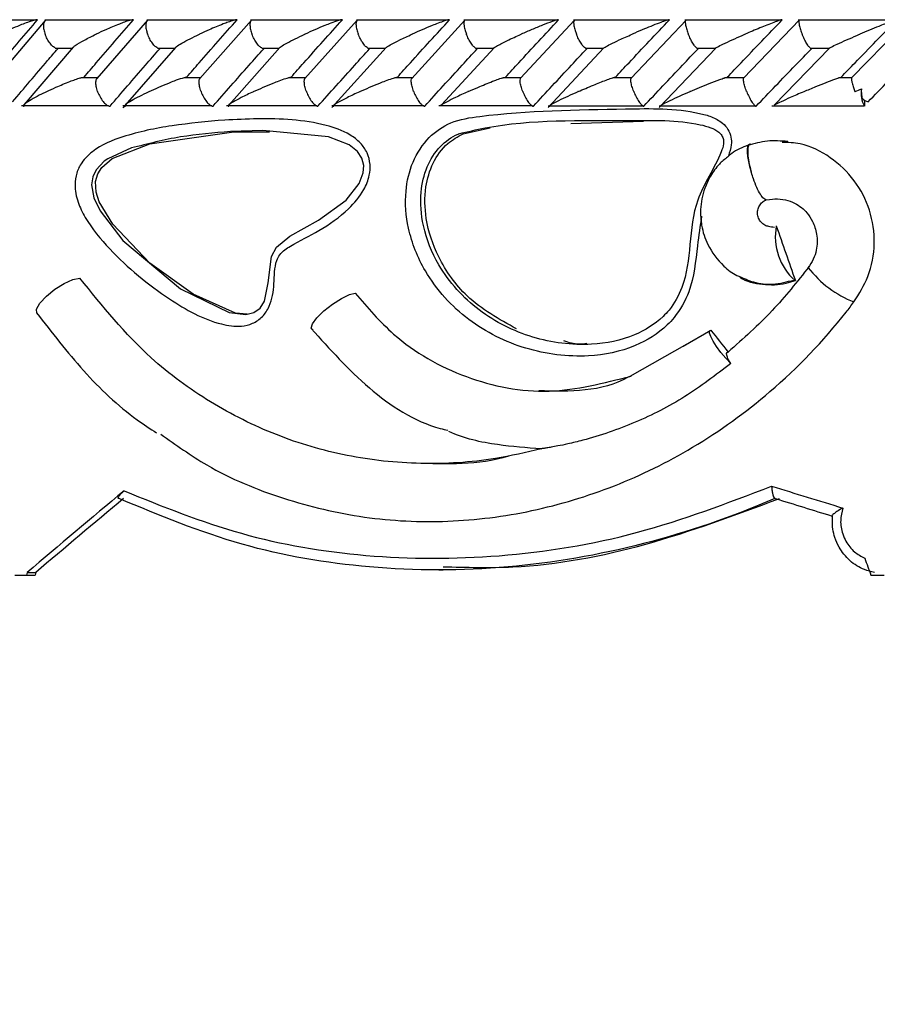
# Model space of a CAD drawing. Header units: millimetres. Extents: x 67.9 to 154, y 110.8 to 178.6.
# Tile 60 of 109: x 88.2 to 89.7, y 124.6 to 126.3. Entities that reach past the tile are written whole.
import ezdxf

# ---------------------------------------------------------------- set-up
doc = ezdxf.new("R2010")
doc.units = ezdxf.units.MM

msp = doc.modelspace()

# ---------------------------------------------------------------- linework, layer by layer
at = {"color": 7, "linetype": 'Continuous', "lineweight": 25}
for p, q in [((88.2149, 126.3035), (88.0679, 126.3035)), ((88.2314, 126.3034), (88.1459, 126.2027)), ((88.3813, 126.3037), (88.2308, 126.3037)), ((88.4075, 126.3036), (88.3204, 126.203)), ((88.56, 126.3037), (88.4065, 126.3037)), ((88.5868, 126.3037), (88.4981, 126.2031)), ((88.7419, 126.3037), (88.5855, 126.3037)), ((88.7693, 126.3038), (88.6791, 126.2033)), ((88.927, 126.3037), (88.7678, 126.3037)), ((88.9551, 126.3039), (88.8633, 126.2034)), ((89.1153, 126.3036), (88.9533, 126.3036)), ((89.1441, 126.304), (89.0508, 126.2035)), ((89.3067, 126.3036), (89.142, 126.3036)), ((89.3364, 126.304), (89.2415, 126.2035)), ((89.5015, 126.3035), (89.3341, 126.3035)), ((89.5319, 126.3041), (89.4354, 126.2036)), ((89.6995, 126.3035), (89.5295, 126.3035)), ((89.7193, 126.3043), (89.6217, 126.2041)), ((88.2795, 126.2572), (88.195, 126.1585)), ((88.2485, 126.2557), (88.2781, 126.2557)), ((88.456, 126.2568), (88.3649, 126.1525)), ((88.4249, 126.2557), (88.4546, 126.2557)), ((88.6359, 126.2566), (88.5482, 126.158)), ((88.6046, 126.2556), (88.6345, 126.2556)), ((88.819, 126.2564), (88.7253, 126.1529)), ((88.7875, 126.2556), (88.8177, 126.2556)), ((89.0052, 126.2561), (88.9145, 126.1576)), ((88.9735, 126.2555), (89.0042, 126.2555)), ((89.1948, 126.2559), (89.0986, 126.1532)), ((89.1627, 126.2555), (89.1938, 126.2555)), ((89.3876, 126.2557), (89.29, 126.1533)), ((89.355, 126.2554), (89.3867, 126.2554)), ((89.5837, 126.2555), (89.4883, 126.157)), ((89.5506, 126.2554), (89.583, 126.2554)), ((88.3221, 126.2046), (88.2935, 126.2046)), ((88.4996, 126.2046), (88.4706, 126.2046)), ((88.6803, 126.2046), (88.6508, 126.2046)), ((88.8643, 126.2045), (88.8342, 126.2045)), ((89.0515, 126.2045), (89.0207, 126.2045)), ((89.242, 126.2044), (89.2103, 126.2044)), ((89.4358, 126.2044), (89.4033, 126.2044)), ((89.6217, 126.2043), (89.5996, 126.2043)), ((88.1902, 126.1566), (88.3403, 126.1566)), ((88.3653, 126.1565), (88.5184, 126.1565)), ((88.5436, 126.1565), (88.6997, 126.1565)), ((88.7253, 126.1564), (88.8842, 126.1564)), ((88.9102, 126.1564), (89.0718, 126.1564)), ((89.0983, 126.1563), (89.2627, 126.1563)), ((89.2897, 126.1563), (89.4567, 126.1563)), ((89.4844, 126.1563), (89.6427, 126.1563)), ((89.644, 126.1661), (89.644, 126.1555)), ((88.9521, 126.108), (88.9983, 126.1184)), ((89.1374, 126.1256), (89.2632, 126.1297)), ((88.5565, 126.1115), (88.6179, 126.1111)), ((89.4459, 126.0896), (89.4456, 126.0896)), ((89.4747, 125.9941), (89.491, 125.9955)), ((89.5471, 125.8769), (89.5485, 125.8788)), ((89.3764, 125.7671), (89.2391, 125.6895)), ((89.3311, 125.7415), (89.379, 125.7695)), ((89.4901, 125.4791), (89.4896, 125.4791)), ((88.91, 125.3559), (88.9175, 125.3559)), ((88.179, 125.3472), (88.1988, 125.3472)), ((88.1988, 125.3472), (88.2138, 125.3472)), ((88.2, 125.3515), (88.2149, 125.3515)), ((89.6552, 125.3472), (89.678, 125.3472))]:
    msp.add_line(p, q, dxfattribs=at)
at = {"color": 7, "linetype": 'Continuous', "lineweight": 25, "flags": 128}
for points in [[(88.3801, 126.0834), (88.3393, 126.0649), (88.333, 126.0604), (88.319, 126.0458), (88.3132, 126.0335), (88.3112, 126.0199), (88.3152, 125.9975), (88.3257, 125.9749), (88.3649, 125.9241), (88.4645, 125.8405), (88.5484, 125.7995), (88.5769, 125.7964), (88.5907, 125.7997), (88.6016, 125.8073), (88.6092, 125.8192), (88.6158, 125.8512), (88.6217, 125.8962), (88.6303, 125.9125), (88.6533, 125.9316), (88.7026, 125.9588), (88.75, 125.9937), (88.7726, 126.0222), (88.7797, 126.0407), (88.7806, 126.0532), (88.7773, 126.066), (88.7697, 126.0774), (88.7555, 126.0886), (88.7195, 126.1028), (88.6064, 126.1136), (88.5507, 126.1116), (88.5507, 126.1116)], [(88.5793, 125.797), (88.5596, 125.7986), (88.4861, 125.8312), (88.4118, 125.8848), (88.3477, 125.9521), (88.3243, 125.9904), (88.3188, 126.0075), (88.3179, 126.0258), (88.3217, 126.0389), (88.3288, 126.05), (88.3466, 126.0652), (88.4119, 126.0905), (88.5565, 126.1115), (88.5565, 126.1115)], [(88.2167, 125.7986), (88.2164, 125.8058), (88.2221, 125.8161), (88.2332, 125.8281), (88.2478, 125.84), (88.2639, 125.8499), (88.2791, 125.8566), (88.2911, 125.8589)], [(88.6935, 125.7696), (88.6898, 125.7728), (88.6919, 125.7802), (88.6996, 125.7906), (88.7118, 125.8026), (88.7266, 125.8143), (88.742, 125.8241), (88.7558, 125.8306), (88.7658, 125.8329)], [(89.4134, 125.7118), (89.4048, 125.7211), (89.3965, 125.7311), (89.389, 125.7411), (89.383, 125.7504), (89.3788, 125.7583), (89.3766, 125.7644), (89.3767, 125.7682), (89.379, 125.7695)]]:
    msp.add_lwpolyline(points, dxfattribs=at)
at = {"color": 1, "linetype": 'Continuous', "lineweight": 25, "flags": 128}
msp.add_lwpolyline([(89.445, 126.0895), (89.4438, 126.0887), (89.4423, 126.086), (89.4416, 126.0816), (89.4416, 126.0757), (89.4424, 126.0685), (89.4438, 126.0603), (89.4459, 126.0514), (89.4486, 126.0421)], dxfattribs=at)
at = {"color": 7, "linetype": 'Continuous', "lineweight": 25}
for centre, radius, start, end in [((89.6806, 126.177), 0.0424, 168.8158, 210.459), ((89.6592, 126.1886), 0.0272, 225.487, 250.9353), ((89.5908, 125.9304), 0.1006, 169.3203, 228.5717), ((89.5248, 125.8582), 0.00328, 259.7132, 269.9414), ((90.5876, 126.3485), 4.3787, 192.3576, 241.2195)]:
    msp.add_arc(centre, radius, start, end, dxfattribs=at)
at = {"color": 1, "linetype": 'Continuous', "lineweight": 25}
msp.add_arc((89.6947, 125.992), 0.1872, 217.9462, 248.4147, dxfattribs=at)
at = {"color": 7, "linetype": 'Continuous', "lineweight": 25}
for centre, major_axis, ratio, start_param, end_param in [((90.584, 125.9019), (-4.4736, 12.7274), 0.075243, 1.540659, 1.54805), ((90.584, 125.7308), (-4.5193, 5.5649), 0.127853, 1.460418, 1.467186), ((90.584, 125.9262), (4.5367, 3.2619), 0.181219, 1.947051, 1.989354), ((90.584, 125.6846), (4.573, -1.3005), 0.102906, 4.498813, 4.52637), ((90.584, 125.9262), (4.497, 3.2334), 0.181219, 1.952173, 1.990883), ((90.5786, 125.6655), (4.553, -1.3006), 0.10329, 4.500594, 4.522742), ((90.584, 127.4425), (-4.3233, 12.2295), 0.122367, 1.697189, 1.699589), ((90.584, 127.9255), (4.3024, 15.0617), 0.10329, 1.771954, 1.772249), ((90.584, 127.9255), (4.2647, 14.93), 0.10329, 1.773483, 1.773781)]:
    msp.add_ellipse(centre, major_axis=major_axis, ratio=ratio, start_param=start_param, end_param=end_param, dxfattribs=at)
for points, knots in [([(88.1344, 126.2055), (88.1413, 126.2137), (88.169, 126.2468), (88.197, 126.2798), (88.2181, 126.3045)], [0, 0, 0, 0, 0.249562, 1, 1, 1, 1]), ([(88.2181, 126.3045), (88.2178, 126.3045), (88.2171, 126.3045), (88.2148, 126.3042), (88.21, 126.303), (88.1989, 126.2994), (88.1843, 126.2936), (88.168, 126.2864), (88.1584, 126.2819), (88.1537, 126.2796), (88.1536, 126.2795)], [0, 0, 0, 0, 0.016528, 0.060765, 0.123872, 0.2335, 0.524913, 0.758889, 0.996427, 1, 1, 1, 1]), ([(88.2321, 126.3036), (88.2313, 126.303), (88.2295, 126.3017), (88.2281, 126.2968), (88.2282, 126.2898), (88.2297, 126.2837), (88.2308, 126.2802), (88.231, 126.2796), (88.2311, 126.2795)], [0, 0, 0, 0, 0.17741, 0.409157, 0.674979, 0.940995, 0.992264, 1, 1, 1, 1]), ([(88.2982, 126.2055), (88.3052, 126.2137), (88.3336, 126.2467), (88.3622, 126.2797), (88.3836, 126.3045)], [0, 0, 0, 0, 0.24835, 1, 1, 1, 1]), ([(88.3836, 126.3045), (88.383, 126.3045), (88.3823, 126.3045), (88.3801, 126.3041), (88.3758, 126.303), (88.3681, 126.3005), (88.3538, 126.2951), (88.3372, 126.288), (88.3244, 126.2821), (88.3191, 126.2796), (88.319, 126.2795)], [0, 0, 0, 0, 0.043992, 0.056542, 0.118212, 0.248584, 0.377912, 0.733921, 0.996423, 1, 1, 1, 1]), ([(88.4078, 126.3035), (88.4075, 126.3034), (88.4062, 126.3029), (88.4049, 126.2996), (88.4043, 126.2938), (88.4054, 126.2868), (88.407, 126.2817), (88.4077, 126.2796), (88.4078, 126.2795)], [0, 0, 0, 0, 0.0598641, 0.287053, 0.5251774, 0.7996492, 0.9922733, 1, 1, 1, 1]), ([(88.4751, 126.2055), (88.4823, 126.2137), (88.5111, 126.2467), (88.5402, 126.2798), (88.5621, 126.3045)], [0, 0, 0, 0, 0.249667, 1, 1, 1, 1]), ([(88.5621, 126.3045), (88.5617, 126.3045), (88.5609, 126.3045), (88.5587, 126.3041), (88.5541, 126.3029), (88.5468, 126.3004), (88.5327, 126.2951), (88.5159, 126.2881), (88.5028, 126.2821), (88.4974, 126.2796), (88.4974, 126.2795)], [0, 0, 0, 0, 0.0336188, 0.0647198, 0.1259403, 0.2511281, 0.3754616, 0.735616, 0.9964191, 1, 1, 1, 1]), ([(88.5868, 126.3035), (88.5862, 126.303), (88.5848, 126.3016), (88.584, 126.2968), (88.5846, 126.2898), (88.5863, 126.2837), (88.5875, 126.2802), (88.5878, 126.2796), (88.5878, 126.2795)], [0, 0, 0, 0, 0.175559, 0.407605, 0.674244, 0.941089, 0.992269, 1, 1, 1, 1]), ([(88.6552, 126.2055), (88.6625, 126.2138), (88.6919, 126.2468), (88.7215, 126.2798), (88.7437, 126.3045)], [0, 0, 0, 0, 0.250556, 1, 1, 1, 1]), ([(88.7437, 126.3045), (88.7435, 126.3045), (88.7427, 126.3045), (88.7404, 126.3041), (88.7341, 126.3023), (88.7246, 126.2989), (88.7049, 126.2912), (88.69, 126.2846), (88.6791, 126.2796), (88.679, 126.2795)], [0, 0, 0, 0, 0.02335, 0.073462, 0.134698, 0.325553, 0.472796, 0.996411, 1, 1, 1, 1]), ([(88.7691, 126.3035), (88.7686, 126.3029), (88.7674, 126.3016), (88.7669, 126.2968), (88.7677, 126.2898), (88.7695, 126.2837), (88.7708, 126.2802), (88.771, 126.2796), (88.7711, 126.2795)], [0, 0, 0, 0, 0.172937, 0.405673, 0.673208, 0.940952, 0.992249, 1, 1, 1, 1]), ([(88.8385, 126.2055), (88.846, 126.2138), (88.8759, 126.2468), (88.906, 126.2798), (88.9286, 126.3045)], [0, 0, 0, 0, 0.25107, 1, 1, 1, 1]), ([(88.9286, 126.3045), (88.9285, 126.3045), (88.9281, 126.3045), (88.9268, 126.3044), (88.924, 126.3037), (88.9178, 126.3018), (88.9091, 126.2986), (88.8901, 126.2911), (88.8751, 126.2846), (88.864, 126.2796), (88.8639, 126.2795)], [0, 0, 0, 0, 0.013073, 0.044023, 0.100225, 0.166357, 0.329721, 0.473923, 0.996413, 1, 1, 1, 1]), ([(88.9547, 126.3034), (88.9545, 126.3034), (88.9536, 126.3029), (88.9531, 126.2996), (88.9533, 126.2938), (88.955, 126.2868), (88.9567, 126.2817), (88.9575, 126.2796), (88.9576, 126.2795)], [0, 0, 0, 0, 0.050908, 0.280097, 0.520426, 0.797761, 0.992214, 1, 1, 1, 1]), ([(89.025, 126.2055), (89.0326, 126.2138), (89.0631, 126.2468), (89.0937, 126.2798), (89.1166, 126.3045)], [0, 0, 0, 0, 0.2511314, 1, 1, 1, 1]), ([(89.1166, 126.3045), (89.1166, 126.3045), (89.1162, 126.3046), (89.1149, 126.3044), (89.1111, 126.3034), (89.1023, 126.3004), (89.088, 126.2949), (89.0701, 126.2875), (89.0581, 126.2822), (89.0521, 126.2796), (89.052, 126.2795)], [0, 0, 0, 0, 0.0028352, 0.050977, 0.1103366, 0.2078119, 0.4531845, 0.7216401, 0.9964148, 1, 1, 1, 1]), ([(89.1435, 126.3034), (89.1434, 126.3033), (89.1426, 126.3028), (89.1423, 126.2996), (89.1428, 126.2938), (89.1446, 126.2868), (89.1464, 126.2817), (89.1473, 126.2796), (89.1473, 126.2795)], [0, 0, 0, 0, 0.045249, 0.275845, 0.517623, 0.79655, 0.992164, 1, 1, 1, 1]), ([(89.2147, 126.2055), (89.2224, 126.2138), (89.2534, 126.2468), (89.2845, 126.2798), (89.3078, 126.3045)], [0, 0, 0, 0, 0.251055, 1, 1, 1, 1]), ([(89.3078, 126.3045), (89.3075, 126.3045), (89.3068, 126.3045), (89.3042, 126.3038), (89.2987, 126.302), (89.2838, 126.2966), (89.2645, 126.2886), (89.2492, 126.2821), (89.2435, 126.2796), (89.2434, 126.2795)], [0, 0, 0, 0, 0.038857, 0.084812, 0.162938, 0.312696, 0.736905, 0.996415, 1, 1, 1, 1]), ([(89.3356, 126.3033), (89.3354, 126.3028), (89.3347, 126.3015), (89.3351, 126.2968), (89.3366, 126.2898), (89.3387, 126.2837), (89.34, 126.2802), (89.3403, 126.2796), (89.3403, 126.2795)], [0, 0, 0, 0, 0.158892, 0.395687, 0.667659, 0.939838, 0.992107, 1, 1, 1, 1]), ([(89.4075, 126.2055), (89.4154, 126.2138), (89.4469, 126.2468), (89.4786, 126.2798), (89.5023, 126.3045)], [0, 0, 0, 0, 0.250429, 1, 1, 1, 1]), ([(89.5023, 126.3045), (89.5021, 126.3045), (89.5016, 126.3045), (89.4997, 126.304), (89.4951, 126.3026), (89.483, 126.2982), (89.463, 126.2902), (89.4465, 126.2832), (89.4381, 126.2796), (89.438, 126.2795)], [0, 0, 0, 0, 0.027389, 0.072139, 0.141885, 0.269095, 0.620342, 0.996419, 1, 1, 1, 1]), ([(89.531, 126.3032), (89.5309, 126.3027), (89.5304, 126.3015), (89.531, 126.2968), (89.5328, 126.2898), (89.5349, 126.2837), (89.5363, 126.2802), (89.5365, 126.2796), (89.5366, 126.2795)], [0, 0, 0, 0, 0.153651, 0.392044, 0.66559, 0.939338, 0.992045, 1, 1, 1, 1]), ([(89.6037, 126.2055), (89.6117, 126.2137), (89.6437, 126.2468), (89.6759, 126.2798), (89.7, 126.3045)], [0, 0, 0, 0, 0.249562, 1, 1, 1, 1]), ([(89.7, 126.3045), (89.6999, 126.3045), (89.6996, 126.3045), (89.6982, 126.3042), (89.6945, 126.303), (89.6846, 126.2994), (89.6698, 126.2936), (89.6523, 126.2864), (89.6415, 126.2819), (89.636, 126.2796), (89.636, 126.2795)], [0, 0, 0, 0, 0.016528, 0.060765, 0.123872, 0.2335, 0.524913, 0.758889, 0.996427, 1, 1, 1, 1]), ([(88.2486, 126.2559), (88.2476, 126.2564), (88.245, 126.2576), (88.2405, 126.2623), (88.2356, 126.2692), (88.2326, 126.2754), (88.2313, 126.2788), (88.2311, 126.2795), (88.2311, 126.2795)], [0, 0, 0, 0, 0.149002, 0.388888, 0.663921, 0.939147, 0.991997, 1, 1, 1, 1]), ([(88.2794, 126.2572), (88.2806, 126.2582), (88.2848, 126.2618), (88.2988, 126.2695), (88.3118, 126.2761), (88.3189, 126.2795), (88.319, 126.2795)], [0, 0, 0, 0, 0.145441, 0.561209, 0.99561, 1, 1, 1, 1]), ([(88.425, 126.2558), (88.424, 126.2563), (88.4216, 126.2576), (88.4171, 126.2623), (88.4123, 126.2693), (88.4094, 126.2754), (88.408, 126.2788), (88.4078, 126.2795), (88.4078, 126.2795)], [0, 0, 0, 0, 0.154369, 0.392606, 0.66604, 0.939673, 0.992061, 1, 1, 1, 1]), ([(88.4559, 126.2569), (88.4561, 126.2571), (88.4574, 126.2586), (88.4688, 126.2654), (88.4834, 126.2729), (88.4957, 126.2788), (88.4973, 126.2795), (88.4974, 126.2795)], [0, 0, 0, 0, 0.0292438, 0.2607132, 0.9043178, 0.9956721, 1, 1, 1, 1]), ([(88.6046, 126.2558), (88.6037, 126.2563), (88.6014, 126.2576), (88.5971, 126.2623), (88.5924, 126.2693), (88.5894, 126.2754), (88.5881, 126.2788), (88.5878, 126.2795), (88.5878, 126.2795)], [0, 0, 0, 0, 0.159653, 0.39631, 0.668127, 0.940148, 0.99212, 1, 1, 1, 1]), ([(88.6358, 126.2567), (88.6361, 126.2569), (88.6377, 126.2585), (88.6497, 126.2654), (88.6648, 126.273), (88.6773, 126.2788), (88.6789, 126.2795), (88.679, 126.2795)], [0, 0, 0, 0, 0.042969, 0.271901, 0.906828, 0.995726, 1, 1, 1, 1]), ([(88.7875, 126.2557), (88.7866, 126.2562), (88.7844, 126.2575), (88.7802, 126.2623), (88.7757, 126.2693), (88.7727, 126.2754), (88.7713, 126.2788), (88.7711, 126.2795), (88.7711, 126.2795)], [0, 0, 0, 0, 0.164856, 0.399998, 0.670182, 0.940571, 0.992174, 1, 1, 1, 1]), ([(88.8189, 126.2565), (88.8193, 126.2568), (88.8212, 126.2584), (88.8294, 126.2629), (88.8438, 126.2703), (88.8564, 126.2762), (88.8638, 126.2795), (88.8639, 126.2795)], [0, 0, 0, 0, 0.0550852, 0.2799629, 0.5881286, 0.9957875, 1, 1, 1, 1]), ([(88.9735, 126.2556), (88.9726, 126.2562), (88.9706, 126.2575), (88.9666, 126.2623), (88.9622, 126.2693), (88.9592, 126.2754), (88.9578, 126.2788), (88.9576, 126.2795), (88.9576, 126.2795)], [0, 0, 0, 0, 0.169863, 0.403588, 0.67216, 0.940936, 0.992222, 1, 1, 1, 1]), ([(89.005, 126.2562), (89.0051, 126.2563), (89.0062, 126.2572), (89.0136, 126.2614), (89.0288, 126.2691), (89.0437, 126.2758), (89.052, 126.2795), (89.052, 126.2795)], [0, 0, 0, 0, 0.017996, 0.180918, 0.5534, 0.995845, 1, 1, 1, 1]), ([(89.1627, 126.2556), (89.1619, 126.2561), (89.1599, 126.2575), (89.1562, 126.2623), (89.1519, 126.2693), (89.149, 126.2754), (89.1476, 126.2788), (89.1473, 126.2795), (89.1473, 126.2795)], [0, 0, 0, 0, 0.173804, 0.406453, 0.673717, 0.941181, 0.992255, 1, 1, 1, 1]), ([(89.1947, 126.256), (89.1954, 126.2565), (89.1979, 126.2582), (89.2071, 126.2629), (89.2225, 126.2703), (89.2356, 126.2762), (89.2433, 126.2795), (89.2434, 126.2795)], [0, 0, 0, 0, 0.076704, 0.2956952, 0.5964543, 0.9958895, 1, 1, 1, 1]), ([(89.355, 126.2555), (89.3543, 126.2561), (89.3525, 126.2574), (89.349, 126.2623), (89.3449, 126.2693), (89.342, 126.2754), (89.3406, 126.2788), (89.3403, 126.2795), (89.3403, 126.2795)], [0, 0, 0, 0, 0.176435, 0.408418, 0.674756, 0.94129, 0.992272, 1, 1, 1, 1]), ([(89.3864, 126.2545), (89.3863, 126.2546), (89.3858, 126.2547), (89.387, 126.2557), (89.3912, 126.2581), (89.4058, 126.2654), (89.423, 126.273), (89.4364, 126.2788), (89.4379, 126.2795), (89.438, 126.2795)], [0, 0, 0, 0, 0.043295, 0.101042, 0.195014, 0.388859, 0.927985, 0.996407, 1, 1, 1, 1]), ([(89.5506, 126.2555), (89.5499, 126.2561), (89.5484, 126.2574), (89.545, 126.2623), (89.5411, 126.2693), (89.5383, 126.2754), (89.5369, 126.2788), (89.5366, 126.2795), (89.5366, 126.2795)], [0, 0, 0, 0, 0.177872, 0.409567, 0.675324, 0.941271, 0.992273, 1, 1, 1, 1]), ([(89.5824, 126.2545), (89.5823, 126.2546), (89.582, 126.2547), (89.5833, 126.2556), (89.5878, 126.2581), (89.6029, 126.2653), (89.6205, 126.273), (89.6342, 126.2788), (89.6359, 126.2795), (89.636, 126.2795)], [0, 0, 0, 0, 0.04279, 0.100057, 0.193225, 0.385501, 0.92311, 0.996412, 1, 1, 1, 1]), ([(88.1748, 126.1629), (88.1848, 126.1747), (88.2049, 126.1984), (88.231, 126.229), (88.247, 126.2477), (88.2528, 126.2545)], [0, 0, 0, 0, 0.3866236, 0.7772689, 1, 1, 1, 1]), ([(88.343, 126.1555), (88.353, 126.1671), (88.3733, 126.1906), (88.4019, 126.2236), (88.4205, 126.245), (88.4288, 126.2545)], [0, 0, 0, 0, 0.351788, 0.71087, 1, 1, 1, 1]), ([(88.5207, 126.1555), (88.5309, 126.1671), (88.5516, 126.1907), (88.5807, 126.2237), (88.5997, 126.245), (88.6081, 126.2545)], [0, 0, 0, 0, 0.352611, 0.712527, 1, 1, 1, 1]), ([(88.7016, 126.1555), (88.712, 126.1672), (88.7331, 126.1907), (88.7628, 126.2237), (88.782, 126.2451), (88.7906, 126.2545)], [0, 0, 0, 0, 0.353093, 0.713495, 1, 1, 1, 1]), ([(88.8857, 126.1555), (88.8964, 126.1672), (88.9178, 126.1907), (88.948, 126.2237), (88.9676, 126.2451), (88.9762, 126.2545)], [0, 0, 0, 0, 0.353239, 0.713788, 1, 1, 1, 1]), ([(89.073, 126.1555), (89.0838, 126.1672), (89.1057, 126.1907), (89.1364, 126.2237), (89.1563, 126.2451), (89.1651, 126.2545)], [0, 0, 0, 0, 0.353049, 0.713406, 1, 1, 1, 1]), ([(89.2635, 126.1555), (89.2745, 126.1671), (89.2967, 126.1907), (89.3279, 126.2237), (89.3481, 126.245), (89.3571, 126.2545)], [0, 0, 0, 0, 0.352519, 0.712343, 1, 1, 1, 1]), ([(89.4572, 126.1555), (89.4684, 126.1671), (89.4909, 126.1906), (89.5226, 126.2236), (89.5432, 126.245), (89.5524, 126.2545)], [0, 0, 0, 0, 0.351645, 0.710588, 1, 1, 1, 1]), ([(89.6503, 126.1629), (89.6618, 126.1747), (89.685, 126.1984), (89.7148, 126.229), (89.7331, 126.2477), (89.7398, 126.2545)], [0, 0, 0, 0, 0.386624, 0.777269, 1, 1, 1, 1]), ([(88.2336, 126.1805), (88.2337, 126.1805), (88.2389, 126.183), (88.2517, 126.189), (88.2684, 126.1961), (88.2826, 126.2014), (88.2896, 126.2038), (88.2929, 126.2045), (88.2935, 126.2047)], [0, 0, 0, 0, 0.003925, 0.289468, 0.688573, 0.827041, 0.966528, 1, 1, 1, 1]), ([(88.3216, 126.1805), (88.3216, 126.1806), (88.3205, 126.1836), (88.3188, 126.1898), (88.3184, 126.1973), (88.3192, 126.2019), (88.3204, 126.2029), (88.3204, 126.203)], [0, 0, 0, 0, 0.009007, 0.336801, 0.665056, 0.978827, 1, 1, 1, 1]), ([(88.4104, 126.1805), (88.4105, 126.1805), (88.421, 126.1855), (88.4356, 126.192), (88.4553, 126.1998), (88.465, 126.2032), (88.4715, 126.205), (88.4739, 126.2055), (88.4748, 126.2055), (88.4751, 126.2055)], [0, 0, 0, 0, 0.003593, 0.525426, 0.676113, 0.867727, 0.93042, 0.976706, 1, 1, 1, 1]), ([(88.5, 126.1805), (88.5, 126.1806), (88.4988, 126.1836), (88.4971, 126.1898), (88.4965, 126.1974), (88.497, 126.202), (88.4981, 126.203), (88.4982, 126.2031)], [0, 0, 0, 0, 0.008868, 0.332325, 0.65624, 0.965751, 1, 1, 1, 1]), ([(88.5905, 126.1805), (88.5905, 126.1805), (88.6012, 126.1855), (88.6159, 126.1919), (88.635, 126.1994), (88.6439, 126.2027), (88.6503, 126.2046), (88.6532, 126.2053), (88.6546, 126.2055), (88.655, 126.2055), (88.6552, 126.2055)], [0, 0, 0, 0, 0.003594, 0.522693, 0.670424, 0.836861, 0.904327, 0.960523, 0.987005, 1, 1, 1, 1]), ([(88.6817, 126.1805), (88.6817, 126.1806), (88.6805, 126.1836), (88.6786, 126.1898), (88.6778, 126.1974), (88.6781, 126.2021), (88.6791, 126.2031), (88.6792, 126.2032)], [0, 0, 0, 0, 0.008753, 0.328478, 0.648658, 0.954531, 1, 1, 1, 1]), ([(88.7738, 126.1805), (88.7738, 126.1805), (88.7847, 126.1855), (88.7995, 126.1919), (88.8185, 126.1994), (88.8274, 126.2026), (88.8339, 126.2046), (88.8369, 126.2054), (88.8381, 126.2055), (88.8384, 126.2055), (88.8385, 126.2055)], [0, 0, 0, 0, 0.0035962, 0.5215385, 0.6668517, 0.8334577, 0.8999999, 0.9672499, 0.9972723, 1, 1, 1, 1]), ([(88.8666, 126.1805), (88.8666, 126.1806), (88.8654, 126.1836), (88.8635, 126.1898), (88.8623, 126.1974), (88.8624, 126.2021), (88.8633, 126.2031), (88.8635, 126.2033)], [0, 0, 0, 0, 0.008664, 0.325288, 0.642364, 0.945245, 1, 1, 1, 1]), ([(88.9603, 126.1805), (88.9604, 126.1805), (88.9659, 126.183), (88.9797, 126.189), (88.9968, 126.1961), (89.0111, 126.2015), (89.0176, 126.2038), (89.0205, 126.2045), (89.0207, 126.2046)], [0, 0, 0, 0, 0.003973, 0.288228, 0.700791, 0.826065, 0.985139, 1, 1, 1, 1]), ([(89.0548, 126.1805), (89.0548, 126.1806), (89.0536, 126.1836), (89.0515, 126.1898), (89.0501, 126.1974), (89.05, 126.2022), (89.0508, 126.2032), (89.0509, 126.2033)], [0, 0, 0, 0, 0.008596, 0.322661, 0.637173, 0.937617, 1, 1, 1, 1]), ([(89.1501, 126.1805), (89.1502, 126.1805), (89.1545, 126.1824), (89.1633, 126.1862), (89.1793, 126.1929), (89.1944, 126.199), (89.2064, 126.2033), (89.2115, 126.2049), (89.2138, 126.2054), (89.2144, 126.2055), (89.2147, 126.2055)], [0, 0, 0, 0, 0.0035914, 0.2008805, 0.4001676, 0.7145981, 0.8525234, 0.9265306, 0.9720114, 1, 1, 1, 1]), ([(89.2462, 126.1805), (89.2462, 126.1806), (89.245, 126.1836), (89.2428, 126.1898), (89.2412, 126.1974), (89.2408, 126.2022), (89.2415, 126.2032), (89.2416, 126.2034)], [0, 0, 0, 0, 0.008542, 0.320277, 0.632454, 0.930722, 1, 1, 1, 1]), ([(89.3432, 126.1805), (89.3432, 126.1805), (89.3486, 126.1829), (89.3596, 126.1875), (89.3768, 126.1946), (89.3911, 126.2002), (89.4003, 126.2036), (89.4029, 126.2043), (89.4033, 126.2044)], [0, 0, 0, 0, 0.003996, 0.273147, 0.547813, 0.839253, 0.971118, 1, 1, 1, 1]), ([(89.4409, 126.1805), (89.4409, 126.1806), (89.4396, 126.1836), (89.4374, 126.1898), (89.4356, 126.1974), (89.435, 126.2022), (89.4355, 126.2033), (89.4356, 126.2035)], [0, 0, 0, 0, 0.0085, 0.318053, 0.628042, 0.924315, 1, 1, 1, 1]), ([(89.5395, 126.1805), (89.5396, 126.1805), (89.5464, 126.1835), (89.5592, 126.1888), (89.5773, 126.1961), (89.5904, 126.2012), (89.5977, 126.2039), (89.5995, 126.2044), (89.5996, 126.2044)], [0, 0, 0, 0, 0.004008, 0.344077, 0.631572, 0.878043, 0.993518, 1, 1, 1, 1]), ([(89.6217, 126.2041), (89.6216, 126.2032), (89.6215, 126.2012), (89.6226, 126.1953), (89.6248, 126.1883), (89.6267, 126.1829), (89.6277, 126.1806), (89.6278, 126.1805)], [0, 0, 0, 0, 0.224802, 0.474831, 0.762499, 0.99182, 1, 1, 1, 1]), ([(89.6278, 126.1805), (89.6278, 126.1805), (89.6316, 126.182), (89.6353, 126.1836), (89.639, 126.1852)], [0, 0, 0, 0, 0.021627, 1, 1, 1, 1]), ([(89.6401, 126.1692), (89.6397, 126.173), (89.6392, 126.1782), (89.639, 126.1838), (89.639, 126.1852)], [0, 0, 0, 0, 0.746132, 1, 1, 1, 1]), ([(88.2336, 126.1805), (88.2336, 126.1805), (88.2318, 126.1796), (88.2198, 126.1737), (88.2052, 126.166), (88.1951, 126.1589), (88.193, 126.1565), (88.1934, 126.1556), (88.1944, 126.1555), (88.195, 126.1555), (88.195, 126.1555)], [0, 0, 0, 0, 0.003579, 0.088017, 0.620449, 0.806987, 0.897761, 0.954085, 0.999597, 1, 1, 1, 1]), ([(88.3216, 126.1805), (88.3216, 126.1804), (88.3227, 126.1774), (88.3255, 126.1713), (88.3307, 126.1634), (88.3363, 126.1579), (88.3404, 126.1557), (88.3424, 126.1555), (88.343, 126.1555)], [0, 0, 0, 0, 0.0065294, 0.2442822, 0.4823736, 0.7098279, 0.9191508, 1, 1, 1, 1]), ([(88.4104, 126.1805), (88.4103, 126.1805), (88.4085, 126.1796), (88.3962, 126.1737), (88.3812, 126.166), (88.3704, 126.1589), (88.3681, 126.1565), (88.3682, 126.1556), (88.3692, 126.1555), (88.3697, 126.1555)], [0, 0, 0, 0, 0.003584, 0.090161, 0.620258, 0.806634, 0.897586, 0.954144, 1, 1, 1, 1]), ([(88.5, 126.1805), (88.5, 126.1804), (88.5012, 126.1774), (88.504, 126.1713), (88.5091, 126.1634), (88.5144, 126.1579), (88.5183, 126.1557), (88.5202, 126.1555), (88.5207, 126.1555)], [0, 0, 0, 0, 0.006519, 0.244439, 0.4827, 0.710234, 0.919505, 1, 1, 1, 1]), ([(88.5905, 126.1805), (88.5904, 126.1805), (88.5829, 126.177), (88.5706, 126.171), (88.5567, 126.1636), (88.5491, 126.1589), (88.5465, 126.1565), (88.5464, 126.1556), (88.5473, 126.1555), (88.5477, 126.1555)], [0, 0, 0, 0, 0.003583, 0.362679, 0.622385, 0.807431, 0.898033, 0.95455, 1, 1, 1, 1]), ([(88.6817, 126.1805), (88.6817, 126.1804), (88.6829, 126.1774), (88.6857, 126.1713), (88.6907, 126.1634), (88.6958, 126.1579), (88.6995, 126.1557), (88.7011, 126.1555), (88.7016, 126.1555)], [0, 0, 0, 0, 0.006513, 0.244536, 0.482903, 0.710486, 0.919724, 1, 1, 1, 1]), ([(88.7738, 126.1805), (88.7737, 126.1805), (88.7698, 126.1787), (88.7623, 126.1752), (88.7502, 126.1693), (88.739, 126.1635), (88.7311, 126.1589), (88.7282, 126.1565), (88.7278, 126.1556), (88.7287, 126.1555), (88.7291, 126.1555)], [0, 0, 0, 0, 0.0035839, 0.1847859, 0.3645824, 0.6232318, 0.8077221, 0.8982007, 0.9547268, 1, 1, 1, 1]), ([(88.8666, 126.1805), (88.8667, 126.1804), (88.8679, 126.1774), (88.8707, 126.1713), (88.8755, 126.1634), (88.8804, 126.1579), (88.8838, 126.1557), (88.8853, 126.1555), (88.8857, 126.1555)], [0, 0, 0, 0, 0.006511, 0.244574, 0.482982, 0.710584, 0.91981, 1, 1, 1, 1]), ([(88.9603, 126.1805), (88.9603, 126.1805), (88.9528, 126.1771), (88.9402, 126.1713), (88.925, 126.1637), (88.9168, 126.1591), (88.9133, 126.1568), (88.9132, 126.1564), (88.9131, 126.1564)], [0, 0, 0, 0, 0.003979, 0.387876, 0.681767, 0.89193, 0.994295, 1, 1, 1, 1]), ([(89.0548, 126.1805), (89.0549, 126.1804), (89.0561, 126.1774), (89.0589, 126.1713), (89.0636, 126.1634), (89.0681, 126.1579), (89.0713, 126.1557), (89.0727, 126.1555), (89.073, 126.1555)], [0, 0, 0, 0, 0.006512, 0.244554, 0.482938, 0.710531, 0.919764, 1, 1, 1, 1]), ([(89.1501, 126.1805), (89.15, 126.1805), (89.1483, 126.1797), (89.1351, 126.1738), (89.1184, 126.1661), (89.105, 126.159), (89.1013, 126.1565), (89.1006, 126.1556), (89.101, 126.1555), (89.1014, 126.1555), (89.1014, 126.1555)], [0, 0, 0, 0, 0.003589, 0.081499, 0.615827, 0.804444, 0.896386, 0.953444, 0.99951, 1, 1, 1, 1]), ([(89.2462, 126.1805), (89.2463, 126.1804), (89.2475, 126.1774), (89.2503, 126.1713), (89.2548, 126.1634), (89.2591, 126.1579), (89.262, 126.1557), (89.2632, 126.1555), (89.2635, 126.1555)], [0, 0, 0, 0, 0.006517, 0.244474, 0.482772, 0.710324, 0.919585, 1, 1, 1, 1]), ([(89.3432, 126.1805), (89.3431, 126.1805), (89.3412, 126.1796), (89.3277, 126.1737), (89.3106, 126.166), (89.2967, 126.1589), (89.2927, 126.1565), (89.2918, 126.1556), (89.2922, 126.1555), (89.2925, 126.1555), (89.2925, 126.1555)], [0, 0, 0, 0, 0.003586, 0.087795, 0.619053, 0.80604, 0.897262, 0.953958, 0.999881, 1, 1, 1, 1]), ([(89.4409, 126.1805), (89.4409, 126.1804), (89.4422, 126.1774), (89.4449, 126.1713), (89.4493, 126.1634), (89.4533, 126.1579), (89.4559, 126.1557), (89.457, 126.1555), (89.4572, 126.1555)], [0, 0, 0, 0, 0.0065262, 0.2443345, 0.4824822, 0.7099639, 0.919272, 1, 1, 1, 1]), ([(89.5395, 126.1805), (89.5394, 126.1805), (89.5314, 126.177), (89.5177, 126.1711), (89.5016, 126.1637), (89.4919, 126.159), (89.4891, 126.1574), (89.4883, 126.157)], [0, 0, 0, 0, 0.004103, 0.412072, 0.712885, 0.926262, 1, 1, 1, 1]), ([(89.363, 125.966), (89.3606, 125.949), (89.3544, 125.9054), (89.3486, 125.8433), (89.3234, 125.799), (89.293, 125.766), (89.2445, 125.7362), (89.1592, 125.7195), (89.0581, 125.7325), (88.9579, 125.7819), (88.8881, 125.8581), (88.8554, 125.939), (88.8501, 126.0051), (88.8628, 126.0604), (88.8902, 126.1026), (88.9317, 126.131), (89.0467, 126.148), (89.1885, 126.1499), (89.3249, 126.1525), (89.3804, 126.1378), (89.3978, 126.1288), (89.4093, 126.116), (89.4145, 126.1027), (89.4151, 126.0865), (89.4115, 126.0759), (89.4093, 126.0696)], [0, 0, 0, 0, 0.033052, 0.085025, 0.118228, 0.129569, 0.172985, 0.228261, 0.301975, 0.376413, 0.450985, 0.502261, 0.543379, 0.576527, 0.609905, 0.640198, 0.675367, 0.845989, 0.931325, 0.94569, 0.960158, 0.969378, 0.978629, 0.987196, 1, 1, 1, 1]), ([(88.5407, 126.1316), (88.5597, 126.1324), (88.6175, 126.1351), (88.6913, 126.1317), (88.751, 126.1113), (88.7747, 126.0934), (88.7872, 126.0755), (88.7924, 126.0557), (88.7906, 126.0334), (88.7793, 126.0059), (88.7502, 125.9717), (88.7055, 125.9407), (88.6636, 125.9206), (88.6374, 125.9038), (88.6259, 125.8809), (88.6271, 125.8493), (88.6215, 125.8151), (88.6066, 125.7916), (88.5892, 125.7799), (88.5646, 125.7745), (88.5135, 125.7822), (88.4345, 125.8267), (88.3564, 125.8906), (88.3059, 125.951), (88.2866, 125.9897), (88.2811, 126.0167), (88.2847, 126.0406), (88.2948, 126.061), (88.3206, 126.086), (88.3741, 126.1076), (88.4508, 126.1235), (88.5103, 126.1289), (88.5407, 126.1316)], [0, 0, 0, 0, 0.043156, 0.13198, 0.164299, 0.181066, 0.195184, 0.209357, 0.222022, 0.240084, 0.269802, 0.315668, 0.356896, 0.373674, 0.381596, 0.409112, 0.436274, 0.451175, 0.466225, 0.481189, 0.507226, 0.581816, 0.681047, 0.730564, 0.751055, 0.771756, 0.785665, 0.799584, 0.818893, 0.863474, 0.930323, 1, 1, 1, 1]), ([(88.9446, 126.108), (88.9441, 126.1078), (88.9323, 126.1027), (88.91, 126.0868), (88.8874, 126.051), (88.8765, 126.0031), (88.8814, 125.9437), (88.9114, 125.8694), (88.9763, 125.7985), (89.07, 125.7521), (89.1644, 125.7398), (89.243, 125.7551), (89.2869, 125.7819), (89.3138, 125.8109), (89.3363, 125.8511), (89.3431, 125.9175), (89.351, 126.0009), (89.3883, 126.0516), (89.4013, 126.0882), (89.4011, 126.0982), (89.3982, 126.1053), (89.3909, 126.1129), (89.378, 126.1193), (89.3268, 126.1326), (89.1944, 126.1285), (89.0546, 126.1341), (88.9596, 126.1115), (88.9446, 126.108)], [0, 0, 0, 0, 0.001084, 0.026637, 0.05422, 0.083432, 0.120738, 0.168239, 0.238257, 0.308796, 0.37861, 0.429994, 0.468906, 0.478845, 0.507998, 0.557019, 0.607303, 0.667699, 0.677381, 0.68214, 0.686818, 0.691997, 0.702403, 0.714829, 0.797825, 0.968074, 1, 1, 1, 1]), ([(89.044, 125.7716), (89.0139, 125.7882), (88.9598, 125.8182), (88.9088, 125.8894), (88.8862, 125.956), (88.8848, 126.013), (88.8981, 126.0583), (88.9214, 126.0913), (88.9429, 126.103), (88.9521, 126.108)], [0, 0, 0, 0, 0.244984, 0.440797, 0.601492, 0.725534, 0.824432, 0.923921, 1, 1, 1, 1]), ([(89.4432, 126.088), (89.4334, 126.0842), (89.4204, 126.0792), (89.4102, 126.0699), (89.4078, 126.0676)], [0, 0, 0, 0, 0.761237, 1, 1, 1, 1]), ([(89.4475, 126.0902), (89.4467, 126.09), (89.4447, 126.0895), (89.4428, 126.0842), (89.4425, 126.0737), (89.4444, 126.0595), (89.4469, 126.0483), (89.4485, 126.0425), (89.4486, 126.0421)], [0, 0, 0, 0, 0.1250127, 0.3395978, 0.5543034, 0.7690692, 0.9838329, 1, 1, 1, 1]), ([(89.5118, 126.0946), (89.5, 126.0954), (89.4766, 126.0971), (89.4539, 126.0908), (89.4427, 126.0878)], [0, 0, 0, 0, 0.504424, 1, 1, 1, 1]), ([(89.6258, 125.8179), (89.6348, 125.8322), (89.6539, 125.8628), (89.6639, 125.9188), (89.6556, 125.9769), (89.6288, 126.0292), (89.5866, 126.0689), (89.5418, 126.0918), (89.5123, 126.0927), (89.5018, 126.0931)], [0, 0, 0, 0, 0.1355551, 0.2911506, 0.4461056, 0.600894, 0.7565211, 0.9134042, 1, 1, 1, 1]), ([(89.4078, 126.0676), (89.4029, 126.0638), (89.3914, 126.0546), (89.3783, 126.0359), (89.366, 126.01), (89.3603, 125.9807), (89.3624, 125.9475), (89.3735, 125.9124), (89.3962, 125.8834), (89.4165, 125.8666), (89.4261, 125.8629), (89.4271, 125.8625)], [0, 0, 0, 0, 0.0768326, 0.1823676, 0.2764804, 0.428622, 0.5397987, 0.6806806, 0.8715706, 0.986487, 1, 1, 1, 1]), ([(89.4747, 125.9941), (89.4733, 125.9945), (89.4704, 125.9955), (89.4645, 126.003), (89.4582, 126.0149), (89.4529, 126.0283), (89.4499, 126.0377), (89.4488, 126.0417), (89.4486, 126.0421)], [0, 0, 0, 0, 0.196366, 0.410373, 0.62485, 0.839694, 0.984373, 1, 1, 1, 1]), ([(89.4789, 125.9483), (89.4779, 125.9484), (89.4741, 125.9488), (89.4683, 125.9525), (89.4628, 125.9586), (89.4597, 125.9663), (89.4593, 125.9745), (89.4615, 125.9823), (89.4662, 125.9889), (89.471, 125.9925), (89.4741, 125.9938), (89.4747, 125.9941)], [0, 0, 0, 0, 0.050526, 0.18798, 0.321828, 0.452592, 0.580975, 0.708562, 0.8369, 0.967393, 1, 1, 1, 1]), ([(89.4893, 125.9959), (89.4956, 125.9955), (89.5071, 125.9949), (89.5226, 125.9893), (89.5352, 125.9815), (89.5461, 125.9707), (89.5559, 125.9556), (89.563, 125.9337), (89.5625, 125.9108), (89.5563, 125.8911), (89.5502, 125.8817), (89.5471, 125.8768)], [0, 0, 0, 0, 0.1325034, 0.2435341, 0.3333621, 0.4102573, 0.5113358, 0.6451129, 0.8052081, 0.8988605, 1, 1, 1, 1]), ([(89.489, 125.9464), (89.4871, 125.9465), (89.4836, 125.9468), (89.4801, 125.9477), (89.4785, 125.9481)], [0, 0, 0, 0, 0.527364, 1, 1, 1, 1]), ([(89.5485, 125.8788), (89.5279, 125.8529), (89.4855, 125.7995), (89.4349, 125.7547), (89.4089, 125.7316)], [0, 0, 0, 0, 0.485643, 1, 1, 1, 1]), ([(89.4271, 125.8625), (89.4355, 125.8587), (89.4541, 125.8503), (89.4874, 125.8468), (89.5103, 125.8527), (89.5222, 125.8558)], [0, 0, 0, 0, 0.280282, 0.624516, 1, 1, 1, 1]), ([(89.0864, 125.5645), (89.0602, 125.5585), (88.9915, 125.5428), (88.8783, 125.536), (88.7508, 125.5497), (88.6284, 125.5857), (88.5147, 125.6428), (88.3962, 125.7287), (88.3299, 125.8108), (88.2911, 125.8589)], [0, 0, 0, 0, 0.087306, 0.229559, 0.371799, 0.514047, 0.656279, 0.798509, 1, 1, 1, 1]), ([(89.4293, 125.8607), (89.4293, 125.8607), (89.4401, 125.8525), (89.4683, 125.8472), (89.5012, 125.8472), (89.5195, 125.8532), (89.5248, 125.8549)], [0, 0, 0, 0, 0.000051, 0.414365, 0.830434, 1, 1, 1, 1]), ([(88.7658, 125.8329), (88.787, 125.8083), (88.8404, 125.7462), (88.9548, 125.682), (89.0996, 125.6535), (89.1945, 125.6781), (89.2415, 125.6902)], [0, 0, 0, 0, 0.180013, 0.454711, 0.730064, 1, 1, 1, 1]), ([(88.4305, 125.5903), (88.4565, 125.5717), (88.5218, 125.5249), (88.6405, 125.4762), (88.7805, 125.4429), (88.9254, 125.4358), (89.0711, 125.4542), (89.2139, 125.4972), (89.3531, 125.5656), (89.4902, 125.6643), (89.5783, 125.7556), (89.6213, 125.812), (89.6258, 125.8179)], [0, 0, 0, 0, 0.073347, 0.184253, 0.29399, 0.403341, 0.512699, 0.622042, 0.731391, 0.849381, 0.984245, 1, 1, 1, 1]), ([(88.2163, 125.7992), (88.2426, 125.7653), (88.2948, 125.6978), (88.3661, 125.6295), (88.4121, 125.5995), (88.4233, 125.5922)], [0, 0, 0, 0, 0.433286, 0.861412, 1, 1, 1, 1]), ([(88.6899, 125.7722), (88.7218, 125.7367), (88.7855, 125.6657), (88.8712, 125.6094), (88.9211, 125.5978), (88.9254, 125.5968)], [0, 0, 0, 0, 0.47807, 0.954542, 1, 1, 1, 1]), ([(89.165, 125.7464), (89.1605, 125.7457), (89.1471, 125.7435), (89.1343, 125.7479), (89.1258, 125.7509)], [0, 0, 0, 0, 0.33701, 1, 1, 1, 1]), ([(89.4134, 125.7118), (89.4121, 125.714), (89.4087, 125.7199), (89.406, 125.7271), (89.4063, 125.7311), (89.4082, 125.7315), (89.4089, 125.7316)], [0, 0, 0, 0, 0.192318, 0.510314, 0.828303, 1, 1, 1, 1]), ([(89.4134, 125.7118), (89.3874, 125.6919), (89.3353, 125.6522), (89.2484, 125.6081), (89.1794, 125.5843), (89.1349, 125.5737), (89.1167, 125.5699), (89.1048, 125.5678), (89.0963, 125.5663), (89.0906, 125.5654), (89.0872, 125.5649), (89.086, 125.5646), (89.0859, 125.5645), (89.0863, 125.5645), (89.0864, 125.5645)], [0, 0, 0, 0, 0.251195, 0.502412, 0.760252, 0.835118, 0.886182, 0.921269, 0.945638, 0.969178, 0.982685, 0.991202, 0.997437, 1, 1, 1, 1]), ([(89.2391, 125.6895), (89.2383, 125.689), (89.1913, 125.6622), (89.1363, 125.6635), (89.0823, 125.6647)], [0, 0, 0, 0, 0.017319, 1, 1, 1, 1]), ([(89.0864, 125.5645), (89.0613, 125.5665), (89.0074, 125.5707), (88.9536, 125.5822), (88.9273, 125.5947), (88.9273, 125.5947)], [0, 0, 0, 0, 0.463144, 0.999006, 1, 1, 1, 1]), ([(89.035, 125.5535), (89.0334, 125.553), (88.9791, 125.5361), (88.9234, 125.538), (88.8693, 125.5399)], [0, 0, 0, 0, 0.028131, 1, 1, 1, 1]), ([(88.3585, 125.4791), (88.3579, 125.4792), (88.3567, 125.4795), (88.3571, 125.4815), (88.3592, 125.4846), (88.3628, 125.4883), (88.3659, 125.4911), (88.3673, 125.4922)], [0, 0, 0, 0, 0.189798, 0.378909, 0.58575, 0.823614, 1, 1, 1, 1]), ([(88.3673, 125.4922), (88.4337, 125.4654), (88.5665, 125.4118), (88.7855, 125.3748), (89.0159, 125.3743), (89.2535, 125.4124), (89.4073, 125.4711), (89.4839, 125.5003)], [0, 0, 0, 0, 0.1940859, 0.3881418, 0.5886064, 0.7949847, 1, 1, 1, 1]), ([(89.4839, 125.5003), (89.4839, 125.5002), (89.484, 125.4987), (89.4843, 125.4948), (89.4851, 125.4891), (89.4864, 125.4838), (89.488, 125.4801), (89.489, 125.4795), (89.4896, 125.4791)], [0, 0, 0, 0, 0.008022, 0.150052, 0.374561, 0.586908, 0.793345, 1, 1, 1, 1]), ([(89.4896, 125.4791), (89.4895, 125.4791), (89.4156, 125.4472), (89.2631, 125.3949), (89.0267, 125.3541), (88.7929, 125.3546), (88.5655, 125.393), (88.4282, 125.4501), (88.3585, 125.4791)], [0, 0, 0, 0, 0.000103, 0.198174, 0.397532, 0.602771, 0.798654, 1, 1, 1, 1]), ([(88.9175, 125.3616), (88.9574, 125.3605), (89.073, 125.3573), (89.2705, 125.3944), (89.421, 125.4506), (89.4973, 125.4791)], [0, 0, 0, 0, 0.206481, 0.597772, 1, 1, 1, 1]), ([(89.6067, 125.4626), (89.6066, 125.4626), (89.6029, 125.4607), (89.597, 125.4571), (89.5912, 125.4529), (89.5884, 125.4504), (89.5874, 125.4489), (89.588, 125.4488), (89.5884, 125.4488)], [0, 0, 0, 0, 0.005247, 0.334717, 0.561693, 0.713018, 0.856326, 1, 1, 1, 1]), ([(89.6067, 125.4626), (89.605, 125.4555), (89.6014, 125.4408), (89.6048, 125.4207), (89.613, 125.4022), (89.6254, 125.3866), (89.6383, 125.3794), (89.6444, 125.3761)], [0, 0, 0, 0, 0.211149, 0.434525, 0.570082, 0.797736, 1, 1, 1, 1]), ([(89.6612, 125.3515), (89.6554, 125.353), (89.6401, 125.3567), (89.6179, 125.3709), (89.6013, 125.3913), (89.591, 125.4152), (89.588, 125.4339), (89.5889, 125.4463), (89.5891, 125.4488)], [0, 0, 0, 0, 0.136593, 0.361698, 0.587326, 0.721994, 0.944215, 1, 1, 1, 1])]:
    msp.add_open_spline(points, degree=3, knots=knots, dxfattribs=at)
at = {"color": 1, "linetype": 'Continuous', "lineweight": 25}
msp.add_open_spline([(88.5507, 126.1116), (88.5219, 126.1093), (88.4638, 126.1047), (88.4081, 126.0905), (88.3801, 126.0834)], degree=3, knots=[0, 0, 0, 0, 0.49771, 1, 1, 1, 1], dxfattribs=at)

doc.saveas('drawing.dxf')
